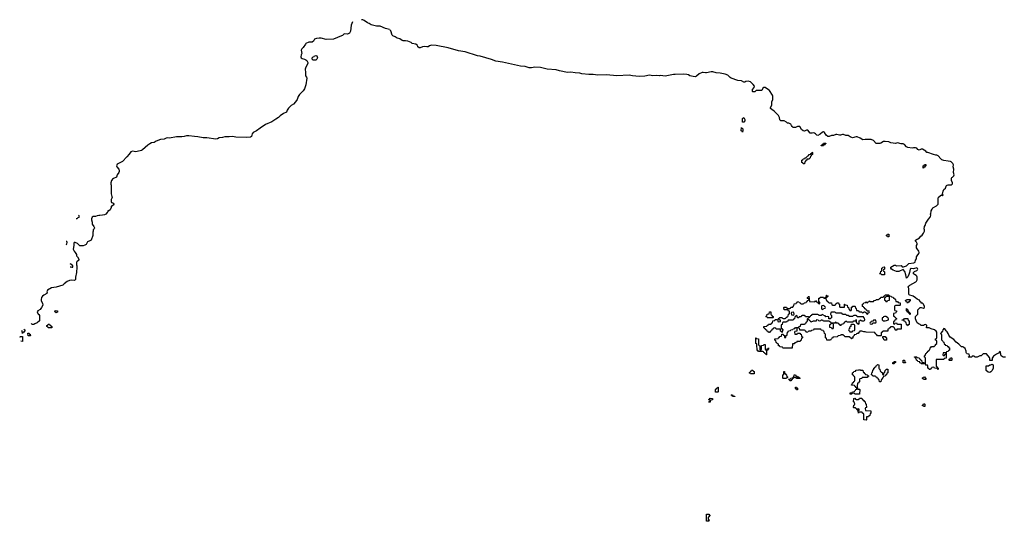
# Model space of a CAD drawing. Header units: inches. Extents: x 2777885 to 2884230, y 684484 to 829189.
# Tile 125 of 239: x 2778361 to 2795889, y 799386 to 808310. Entities that reach past the tile are written whole.
import ezdxf

# ---------------------------------------------------------------- set-up
doc = ezdxf.new("R2010")
doc.units = ezdxf.units.IN
doc.header["$MEASUREMENT"] = 0
for name, color, linetype in [('C7799', 7, 'Continuous'), ('C7870', 7, 'Continuous'), ('C7880', 7, 'Continuous'), ('C7890', 7, 'Continuous')]:
    doc.layers.add(name, color=color, linetype=linetype)

msp = doc.modelspace()

# ---------------------------------------------------------------- linework, layer by layer
at = {"layer": 'C7799', "color": 6}
msp.add_lwpolyline([(2790590, 799386), (2790586, 799390), (2790586, 799510), (2790590, 799514), (2790630, 799512), (2790638, 799498), (2790652, 799490), (2790638, 799482), (2790630, 799466), (2790618, 799462), (2790614, 799450), (2790618, 799418), (2790634, 799410), (2790630, 799386)], close=True, dxfattribs=at)
at = {"layer": 'C7870', "color": 6}
for points in [[(2780000, 805455), (2779993, 805447), (2779983, 805410), (2779984, 805384), (2779991, 805369), (2779987, 805210), (2780000, 805166)], [(2780000, 805136), (2779991, 805110), (2779991, 805071), (2779998, 805058), (2780000, 805057)], [(2780000, 804994), (2779992, 804990), (2779991, 804970), (2779971, 804930), (2779950, 804909), (2779932, 804908), (2779931, 804890), (2779918, 804882), (2779892, 804850), (2779870, 804839), (2779834, 804830), (2779790, 804824), (2779769, 804829), (2779738, 804822), (2779710, 804809), (2779670, 804809), (2779650, 804798), (2779638, 804770), (2779638, 804750), (2779651, 804710), (2779651, 804670), (2779682, 804630), (2779691, 804610), (2779685, 804590), (2779671, 804570), (2779671, 804550), (2779663, 804530), (2779666, 804510), (2779663, 804470), (2779631, 804389), (2779610, 804374), (2779570, 804358), (2779542, 804310), (2779522, 804298), (2779490, 804289), (2779450, 804284), (2779429, 804289), (2779390, 804328), (2779350, 804348), (2779330, 804346), (2779325, 804335), (2779325, 804290), (2779316, 804230), (2779331, 804191), (2779351, 804171), (2779358, 804150), (2779371, 804131), (2779372, 804110), (2779391, 804091), (2779412, 804050), (2779412, 804030), (2779378, 804002), (2779371, 803989), (2779371, 803951), (2779378, 803930), (2779378, 803870), (2779372, 803848), (2779371, 803810), (2779352, 803730), (2779352, 803688), (2779344, 803676), (2779330, 803668), (2779290, 803674), (2779250, 803669), (2779208, 803652), (2779151, 803610), (2779130, 803589), (2779010, 803549), (2778930, 803539), (2778859, 803501), (2778846, 803470), (2778851, 803449), (2778842, 803438), (2778790, 803409), (2778768, 803392), (2778751, 803370), (2778741, 803330), (2778741, 803310), (2778766, 803266), (2778771, 803229), (2778751, 803189), (2778723, 803157), (2778682, 803130), (2778671, 803110), (2778692, 803072), (2778704, 803064), (2778712, 803050), (2778712, 802950), (2778670, 802915), (2778630, 802902), (2778610, 802888), (2778590, 802888), (2778576, 802896), (2778570, 802906)], [(2779369, 804772), (2779387, 804773), (2779410, 804794), (2779422, 804798), (2779426, 804810), (2779422, 804822), (2779406, 804830), (2779406, 804835)], [(2779190, 804312), (2779202, 804318), (2779206, 804350), (2779202, 804362), (2779190, 804365)], [(2779261, 803912), (2779272, 803912), (2779290, 803905), (2779306, 803910), (2779306, 803930), (2779270, 803962), (2779261, 803964)], [(2778437, 802807), (2778438, 802798), (2778452, 802792), (2778452, 802768), (2778438, 802762), (2778430, 802746), (2778418, 802742), (2778410, 802726), (2778406, 802770), (2778402, 802781)], [(2778361, 802663), (2778370, 802672), (2778410, 802674), (2778414, 802670), (2778414, 802590), (2778410, 802586)], [(2778410, 802586), (2778383, 802588)]]:
    msp.add_lwpolyline(points, dxfattribs=at)
for points in [[(2779010, 803089), (2779002, 803102), (2778988, 803110), (2778990, 803134), (2779032, 803130), (2779032, 803108), (2779018, 803102)], [(2778930, 802826), (2778868, 802828), (2778862, 802842), (2778846, 802850), (2778846, 802870), (2778862, 802878), (2778868, 802892), (2778892, 802892), (2778898, 802878), (2778914, 802870), (2778918, 802858), (2778934, 802850), (2778934, 802830)], [(2778510, 802686), (2778509, 802731), (2778530, 802732), (2778538, 802718), (2778550, 802714), (2778554, 802690), (2778550, 802686)]]:
    msp.add_lwpolyline(points, close=True, dxfattribs=at)
at = {"layer": 'C7880', "color": 6}
for points in [[(2784284, 808270), (2784263, 808210), (2784250, 808109), (2784230, 808070), (2784210, 808059), (2784190, 808052), (2784150, 808058), (2784130, 808052), (2784107, 808030), (2784090, 808021), (2783950, 807964), (2783815, 807955), (2783730, 807979), (2783690, 807980), (2783647, 807973), (2783610, 807961), (2783590, 807927), (2783570, 807912), (2783511, 807909), (2783456, 807884), (2783446, 807874), (2783410, 807813), (2783381, 807790), (2783370, 807770), (2783384, 807710), (2783374, 807686), (2783366, 807650), (2783372, 807632), (2783390, 807618), (2783430, 807610), (2783456, 807596), (2783470, 807583), (2783490, 807550), (2783490, 807530), (2783453, 807467), (2783445, 807430), (2783450, 807370), (2783447, 807327), (2783450, 807310), (2783465, 807290), (2783470, 807270), (2783456, 807150), (2783430, 807081), (2783410, 807043), (2783341, 806979), (2783318, 806942), (2783300, 806890), (2783270, 806850), (2783233, 806810), (2783196, 806784), (2783144, 806736), (2783122, 806698), (2783110, 806665), (2783056, 806644), (2782999, 806601), (2782967, 806570), (2782918, 806542), (2782850, 806494), (2782737, 806443), (2782640, 806380), (2782576, 806330), (2782516, 806304), (2782498, 806282), (2782490, 806230), (2782470, 806221), (2782390, 806212), (2782210, 806220), (2782150, 806230), (2782090, 806224), (2782012, 806228), (2781970, 806214), (2781914, 806206), (2781882, 806190), (2781853, 806187), (2781690, 806207), (2781630, 806209), (2781530, 806228), (2781470, 806230), (2781370, 806242), (2781330, 806241), (2781290, 806230), (2781250, 806225), (2781150, 806225), (2781030, 806200), (2780990, 806206), (2780970, 806203), (2780930, 806182), (2780870, 806178), (2780790, 806149), (2780752, 806128), (2780710, 806118), (2780676, 806104), (2780640, 806080), (2780550, 805992), (2780530, 805984), (2780450, 805964), (2780430, 805962), (2780370, 805970), (2780338, 805962), (2780310, 805917), (2780270, 805869), (2780191, 805790), (2780098, 805742), (2780083, 805710), (2780091, 805690), (2780126, 805650), (2780131, 805631), (2780131, 805610), (2780123, 805590), (2780096, 805550), (2780083, 805510), (2780033, 805487), (2780011, 805470), (2780000, 805455)], [(2784942, 808138), (2784870, 808152), (2784776, 808196), (2784710, 808197), (2784620, 808220), (2784584, 808244), (2784550, 808252), (2784495, 808295), (2784470, 808307), (2784446, 808310)], [(2790000, 807333), (2789850, 807308), (2789770, 807315), (2789748, 807312), (2789690, 807320), (2789630, 807312), (2789570, 807322), (2789490, 807305), (2789390, 807300), (2789268, 807310), (2789210, 807322), (2788990, 807312), (2788810, 807330), (2788650, 807323), (2788570, 807338), (2788490, 807334), (2788370, 807349), (2788330, 807358), (2788250, 807362), (2788170, 807377), (2788110, 807372), (2787970, 807398), (2787910, 807418), (2787750, 807432), (2787630, 807457), (2787530, 807467), (2787470, 807454), (2787430, 807454), (2787357, 807477), (2787277, 807483), (2786956, 807556), (2786835, 807570), (2786762, 807602), (2786560, 807660), (2786510, 807670), (2786290, 807737), (2786170, 807758), (2785990, 807807), (2785773, 807853), (2785690, 807857), (2785656, 807844), (2785630, 807827), (2785610, 807825), (2785570, 807833), (2785531, 807829), (2785490, 807808), (2785470, 807808), (2785450, 807828), (2785442, 807850), (2785410, 807874), (2785350, 807889), (2785327, 807907), (2785270, 807927), (2785230, 807934), (2785190, 807932), (2785170, 807938), (2785130, 807970), (2785080, 807980), (2785045, 808005), (2785004, 808024), (2784990, 808035), (2784967, 808110), (2784953, 808130)], [(2780000, 805166), (2780005, 805150), (2780000, 805136)], [(2780000, 805057), (2780024, 805044), (2780034, 805030), (2780032, 805010), (2780000, 804994)]]:
    msp.add_lwpolyline(points, dxfattribs=at)
msp.add_lwpolyline([(2783630, 807589), (2783588, 807590), (2783568, 807610), (2783566, 807630), (2783586, 807650), (2783602, 807658), (2783609, 807670), (2783630, 807676), (2783651, 807670), (2783662, 807630), (2783652, 807610)], close=True, dxfattribs=at)
at = {"layer": 'C7890', "color": 6}
msp.add_lwpolyline([(2795910, 802308), (2795870, 802308), (2795850, 802315), (2795835, 802330), (2795828, 802350), (2795822, 802402), (2795810, 802406), (2795785, 802375), (2795750, 802362), (2795695, 802325), (2795671, 802290), (2795671, 802249), (2795650, 802246), (2795629, 802249), (2795629, 802290), (2795623, 802303), (2795570, 802366), (2795510, 802366), (2795474, 802330), (2795450, 802328), (2795407, 802307), (2795370, 802306), (2795350, 802326), (2795318, 802322), (2795310, 802306), (2795247, 802307), (2795250, 802314), (2795262, 802318), (2795266, 802330), (2795262, 802362), (2795230, 802366), (2795216, 802376), (2795208, 802388), (2795207, 802413), (2795190, 802458), (2795170, 802478), (2795150, 802488), (2795127, 802487), (2795080, 802540), (2795033, 802573), (2794990, 802621), (2794923, 802663), (2794899, 802699), (2794889, 802730), (2794870, 802758), (2794853, 802773), (2794830, 802808), (2794810, 802818), (2794792, 802790), (2794791, 802769), (2794754, 802730), (2794773, 802707), (2794773, 802613), (2794794, 802590), (2794798, 802578), (2794813, 802573), (2794818, 802538), (2794833, 802533), (2794838, 802518), (2794873, 802513), (2794878, 802498), (2794893, 802493), (2794898, 802478), (2794913, 802473), (2794914, 802430), (2794898, 802422), (2794890, 802406), (2794858, 802402), (2794854, 802390), (2794853, 802287), (2794818, 802282), (2794810, 802266), (2794690, 802266), (2794678, 802262), (2794674, 802250), (2794674, 802150), (2794678, 802138), (2794693, 802133), (2794698, 802118), (2794713, 802113), (2794714, 802090), (2794710, 802086), (2794702, 802102), (2794648, 802108), (2794642, 802122), (2794630, 802126), (2794598, 802122), (2794592, 802108), (2794578, 802102), (2794573, 802087), (2794550, 802086), (2794542, 802102), (2794526, 802110), (2794526, 802150), (2794522, 802162), (2794490, 802166), (2794486, 802170), (2794486, 802290), (2794482, 802302), (2794467, 802307), (2794466, 802330), (2794482, 802338), (2794490, 802374), (2794502, 802378), (2794508, 802392), (2794522, 802398), (2794526, 802410), (2794542, 802418), (2794550, 802434), (2794562, 802438), (2794567, 802473), (2794582, 802478), (2794590, 802494), (2794630, 802494), (2794642, 802498), (2794646, 802510), (2794662, 802518), (2794666, 802530), (2794686, 802550), (2794686, 802590), (2794682, 802602), (2794666, 802610), (2794666, 802634), (2794682, 802638), (2794686, 802650), (2794688, 802750), (2794678, 802770), (2794646, 802790), (2794589, 802809), (2794550, 802829), (2794506, 802830), (2794508, 802870), (2794490, 802888), (2794470, 802882), (2794450, 802869), (2794406, 802870), (2794388, 802888), (2794370, 802895), (2794338, 802918), (2794329, 802930), (2794306, 802990), (2794306, 803030), (2794320, 803040), (2794349, 803071), (2794348, 803150), (2794390, 803192), (2794410, 803192), (2794450, 803176), (2794469, 803190), (2794469, 803210), (2794450, 803248), (2794430, 803266), (2794409, 803269), (2794406, 803286), (2794389, 803289), (2794387, 803307), (2794378, 803318), (2794370, 803318), (2794337, 803337), (2794310, 803362), (2794268, 803390), (2794250, 803399), (2794207, 803407), (2794195, 803415), (2794189, 803429), (2794188, 803530), (2794178, 803550), (2794189, 803570), (2794209, 803590), (2794313, 803647), (2794324, 803656), (2794337, 803683), (2794338, 803730), (2794330, 803750), (2794320, 803760), (2794290, 803775), (2794273, 803790), (2794273, 803810), (2794290, 803831), (2794330, 803847), (2794343, 803857), (2794349, 803870), (2794345, 803885), (2794330, 803897), (2794270, 803879), (2794230, 803881), (2794215, 803870), (2794203, 803810), (2794190, 803775), (2794170, 803735), (2794150, 803709), (2794136, 803770), (2794116, 803830), (2794090, 803864), (2794010, 803832), (2793970, 803832), (2793910, 803853), (2793882, 803870), (2793869, 803890), (2793868, 803910), (2793930, 803942), (2793950, 803942), (2793970, 803932), (2794050, 803934), (2794072, 803912), (2794092, 803912), (2794148, 803930), (2794190, 803971), (2794275, 803985), (2794302, 803998), (2794306, 804030), (2794327, 804053), (2794328, 804090), (2794335, 804110), (2794369, 804150), (2794373, 804170), (2794369, 804190), (2794335, 804235), (2794328, 804250), (2794328, 804290), (2794335, 804310), (2794335, 804330), (2794328, 804350), (2794308, 804370), (2794308, 804390), (2794378, 804430), (2794402, 804458), (2794425, 804475), (2794450, 804512), (2794469, 804550), (2794469, 804570), (2794462, 804590), (2794469, 804630), (2794482, 804650), (2794494, 804690), (2794517, 804723), (2794537, 804763), (2794566, 804794), (2794574, 804810), (2794579, 804830), (2794575, 804850), (2794579, 804870), (2794589, 804891), (2794589, 804910), (2794602, 804938), (2794618, 804962), (2794683, 804997), (2794709, 805030), (2794709, 805130), (2794715, 805150), (2794770, 805192), (2794790, 805174), (2794798, 805190), (2794787, 805207), (2794798, 805262), (2794813, 805287), (2794839, 805310), (2794854, 805350), (2794861, 805359), (2794873, 805367), (2794889, 805371), (2794949, 805371), (2794965, 805390), (2794969, 805410), (2794949, 805450), (2794949, 805490), (2794955, 805505), (2794969, 805511), (2794990, 805534), (2794993, 805550), (2794985, 805590), (2794989, 805650), (2794981, 805690), (2794984, 805730), (2794974, 805750), (2794942, 805782), (2794930, 805789), (2794890, 805796), (2794810, 805804), (2794779, 805819), (2794757, 805837), (2794710, 805889), (2794690, 805897), (2794670, 805897), (2794630, 805909), (2794527, 805947), (2794510, 805948), (2794489, 805970), (2794430, 806009), (2794410, 806009), (2794370, 805989), (2794350, 805998), (2794330, 806022), (2794310, 806029), (2794271, 806029), (2794250, 806022), (2794170, 806038), (2794150, 806048), (2794110, 806089), (2794090, 806099), (2794050, 806104), (2793990, 806119), (2793950, 806109), (2793910, 806113), (2793870, 806121), (2793830, 806137), (2793770, 806146), (2793738, 806142), (2793690, 806115), (2793670, 806109), (2793610, 806108), (2793559, 806160), (2793517, 806177), (2793410, 806179), (2793370, 806175), (2793324, 806204), (2793270, 806225), (2793250, 806225), (2793189, 806209), (2793146, 806226), (2793110, 806248), (2793070, 806249), (2793025, 806265), (2793010, 806265), (2792970, 806253), (2792953, 806253), (2792910, 806269), (2792892, 806268), (2792850, 806248), (2792810, 806249), (2792770, 806235), (2792750, 806235), (2792717, 806257), (2792690, 806302), (2792670, 806314), (2792650, 806309), (2792610, 806274), (2792570, 806249), (2792550, 806255), (2792530, 806279), (2792510, 806293), (2792490, 806297), (2792470, 806289), (2792433, 806293), (2792390, 806342), (2792370, 806342), (2792330, 806329), (2792310, 806335), (2792278, 806358), (2792249, 806409), (2792210, 806409), (2792170, 806394), (2792130, 806395), (2792110, 806408), (2792102, 806430), (2792089, 806449), (2792050, 806468), (2792029, 806469), (2792009, 806489), (2791970, 806509), (2791909, 806509), (2791895, 806530), (2791889, 806570), (2791866, 806606), (2791790, 806682), (2791748, 806710), (2791729, 806729), (2791729, 806750), (2791749, 806791), (2791749, 806850), (2791769, 806890), (2791769, 806949), (2791761, 806970), (2791710, 807049), (2791690, 807065), (2791630, 807102), (2791610, 807102), (2791592, 807090), (2791570, 807049), (2791472, 807048), (2791450, 807029), (2791409, 807029), (2791406, 807030), (2791408, 807070), (2791438, 807102), (2791442, 807130), (2791420, 807160), (2791370, 807202), (2791330, 807214), (2791290, 807209), (2791270, 807199), (2791250, 807201), (2791210, 807222), (2791144, 807230), (2791027, 807270), (2791010, 807280), (2790965, 807325), (2790920, 807340), (2790830, 807361), (2790762, 807362), (2790701, 807381), (2790670, 807384), (2790590, 807363), (2790570, 807362), (2790530, 807370), (2790510, 807368), (2790456, 807344), (2790410, 807305), (2790390, 807295), (2790350, 807299), (2790292, 807312), (2790268, 807328), (2790236, 807336), (2790170, 807342), (2790030, 807337), (2790000, 807333)], dxfattribs=at)
for points in [[(2791250, 806486), (2791229, 806489), (2791226, 806530), (2791226, 806550), (2791250, 806571), (2791270, 806534), (2791271, 806510)], [(2791230, 806308), (2791222, 806322), (2791206, 806330), (2791210, 806392), (2791218, 806378), (2791230, 806374), (2791233, 806367), (2791234, 806330)], [(2792630, 806066), (2792626, 806070), (2792642, 806078), (2792646, 806090), (2792662, 806098), (2792670, 806112), (2792711, 806111), (2792710, 806106), (2792698, 806102), (2792690, 806086), (2792678, 806082), (2792670, 806066)], [(2792310, 805746), (2792302, 805762), (2792286, 805770), (2792286, 805810), (2792302, 805818), (2792308, 805832), (2792342, 805838), (2792346, 805850), (2792360, 805860), (2792389, 805891), (2792406, 805894), (2792409, 805911), (2792442, 805918), (2792446, 805930), (2792462, 805938), (2792470, 805954), (2792474, 805950), (2792474, 805910), (2792458, 805902), (2792450, 805886), (2792438, 805882), (2792432, 805850), (2792411, 805829), (2792374, 805826), (2792371, 805809), (2792354, 805806), (2792350, 805786), (2792338, 805782), (2792334, 805750), (2792330, 805746)], [(2794450, 805666), (2794446, 805670), (2794446, 805710), (2794462, 805718), (2794470, 805734), (2794490, 805734), (2794492, 805708), (2794478, 805702), (2794470, 805686), (2794458, 805682)], [(2793810, 804446), (2793802, 804462), (2793786, 804470), (2793802, 804478), (2793810, 804494), (2793830, 804494), (2793834, 804490), (2793834, 804450), (2793830, 804446)], [(2793750, 803768), (2793708, 803768), (2793690, 803786), (2793669, 803789), (2793670, 803794), (2793682, 803798), (2793690, 803834), (2793702, 803838), (2793706, 803850), (2793706, 803890), (2793722, 803898), (2793726, 803910), (2793750, 803914), (2793754, 803910), (2793754, 803870), (2793738, 803862), (2793734, 803850), (2793738, 803838), (2793750, 803834), (2793753, 803827), (2793754, 803770)], [(2793930, 802894), (2793942, 802898), (2793947, 802913), (2793970, 802914), (2793978, 802898), (2793990, 802894), (2794053, 802893), (2794054, 802810), (2794050, 802806), (2793990, 802806), (2793978, 802802), (2793973, 802787), (2793950, 802786), (2793946, 802790), (2793942, 802822), (2793927, 802827), (2793922, 802842), (2793910, 802846), (2793870, 802846), (2793858, 802842), (2793854, 802830), (2793838, 802822), (2793832, 802808), (2793818, 802802), (2793814, 802770), (2793810, 802766), (2793730, 802766), (2793718, 802762), (2793713, 802747), (2793698, 802742), (2793694, 802730), (2793694, 802690), (2793690, 802686), (2793630, 802686), (2793622, 802702), (2793607, 802707), (2793602, 802722), (2793587, 802727), (2793582, 802742), (2793570, 802746), (2793432, 802748), (2793410, 802758), (2793390, 802758), (2793350, 802769), (2793314, 802766), (2793312, 802750), (2793294, 802746), (2793290, 802729), (2793272, 802728), (2793258, 802722), (2793250, 802708), (2793218, 802702), (2793214, 802690), (2793193, 802667), (2793190, 802646), (2793178, 802642), (2793174, 802630), (2793166, 802634), (2793166, 802646), (2793146, 802650), (2793142, 802662), (2793130, 802666), (2793050, 802669), (2793042, 802682), (2793026, 802690), (2793022, 802702), (2792990, 802706), (2792978, 802702), (2792971, 802689), (2792933, 802687), (2792914, 802670), (2792838, 802662), (2792834, 802650), (2792818, 802642), (2792814, 802630), (2792798, 802622), (2792794, 802610), (2792750, 802606), (2792730, 802608), (2792722, 802642), (2792708, 802650), (2792706, 802710), (2792702, 802722), (2792688, 802730), (2792682, 802762), (2792668, 802768), (2792662, 802782), (2792628, 802788), (2792622, 802802), (2792610, 802806), (2792510, 802806), (2792498, 802802), (2792490, 802786), (2792458, 802782), (2792450, 802768), (2792410, 802766), (2792398, 802762), (2792392, 802748), (2792370, 802746), (2792362, 802762), (2792347, 802767), (2792342, 802782), (2792330, 802786), (2792250, 802786), (2792246, 802790), (2792242, 802822), (2792210, 802826), (2792198, 802822), (2792194, 802810), (2792193, 802767), (2792158, 802762), (2792154, 802750), (2792158, 802718), (2792190, 802714), (2792202, 802718), (2792210, 802734), (2792250, 802734), (2792258, 802718), (2792273, 802713), (2792278, 802678), (2792294, 802670), (2792294, 802650), (2792278, 802642), (2792274, 802610), (2792258, 802602), (2792253, 802587), (2792198, 802582), (2792194, 802570), (2792158, 802562), (2792150, 802546), (2792118, 802542), (2792110, 802468), (2791953, 802467), (2791946, 802470), (2791942, 802482), (2791930, 802486), (2791890, 802488), (2791886, 802506), (2791869, 802510), (2791868, 802528), (2791862, 802542), (2791846, 802550), (2791842, 802562), (2791830, 802566), (2791822, 802602), (2791806, 802610), (2791806, 802630), (2791862, 802638), (2791866, 802650), (2791882, 802658), (2791890, 802674), (2791922, 802678), (2791926, 802710), (2791930, 802714), (2791950, 802714), (2791958, 802698), (2791973, 802693), (2791978, 802658), (2791990, 802654), (2792002, 802658), (2792006, 802690), (2792022, 802698), (2792026, 802710), (2792028, 802752), (2792042, 802758), (2792047, 802773), (2792082, 802778), (2792086, 802790), (2792122, 802798), (2792130, 802812), (2792162, 802818), (2792170, 802832), (2792210, 802834), (2792222, 802838), (2792230, 802854), (2792262, 802858), (2792266, 802890), (2792270, 802894), (2792330, 802894), (2792342, 802898), (2792348, 802912), (2792362, 802918), (2792367, 802933), (2792382, 802938), (2792386, 802950), (2792386, 802990), (2792390, 802994), (2792394, 802994), (2792398, 802978), (2792414, 802970), (2792418, 802958), (2792434, 802950), (2792438, 802938), (2792450, 802934), (2792489, 802951), (2792546, 802954), (2792550, 802974), (2792572, 802972), (2792578, 802958), (2792590, 802954), (2792622, 802958), (2792628, 802972), (2792650, 802972), (2792658, 802958), (2792670, 802954), (2792770, 802954), (2792778, 802938), (2792793, 802933), (2792798, 802918), (2792810, 802914), (2792870, 802914), (2792882, 802918), (2792886, 802930), (2792892, 802932), (2792898, 802918), (2792930, 802914), (2792938, 802898), (2792953, 802893), (2792958, 802878), (2792970, 802874), (2792982, 802878), (2792990, 802894), (2793022, 802898), (2793027, 802913), (2793042, 802918), (2793047, 802933), (2793062, 802938), (2793070, 802954), (2793078, 802938), (2793090, 802934), (2793190, 802934), (2793202, 802938), (2793206, 802950), (2793246, 802954), (2793250, 802974), (2793254, 802970), (2793254, 802930), (2793258, 802918), (2793273, 802913), (2793278, 802898), (2793290, 802894), (2793302, 802898), (2793306, 802910), (2793306, 802950), (2793322, 802958), (2793327, 802973), (2793333, 802973), (2793338, 802958), (2793350, 802954), (2793390, 802954), (2793402, 802958), (2793406, 802970), (2793402, 803002), (2793388, 803008), (2793382, 803022), (2793370, 803026), (2793270, 803026), (2793262, 803042), (2793250, 803046), (2793210, 803046), (2793198, 803042), (2793194, 803030), (2793187, 803027), (2793130, 803028), (2793108, 803048), (2793086, 803050), (2793070, 803066), (2793010, 803066), (2793002, 803082), (2792990, 803086), (2792890, 803086), (2792882, 803102), (2792870, 803106), (2792810, 803106), (2792798, 803102), (2792794, 803070), (2792798, 803058), (2792814, 803050), (2792813, 803013), (2792810, 803006), (2792798, 803002), (2792790, 802986), (2792767, 802987), (2792762, 803022), (2792747, 803027), (2792710, 803026), (2792702, 803042), (2792670, 803048), (2792662, 803062), (2792650, 803066), (2792638, 803062), (2792630, 803048), (2792588, 803048), (2792582, 803062), (2792570, 803066), (2792470, 803066), (2792458, 803062), (2792454, 803050), (2792438, 803042), (2792434, 803030), (2792418, 803022), (2792410, 803006), (2792406, 803006), (2792402, 803022), (2792390, 803026), (2792350, 803026), (2792342, 803042), (2792330, 803046), (2792290, 803046), (2792278, 803042), (2792270, 803026), (2792238, 803022), (2792233, 803007), (2792210, 803006), (2792206, 803010), (2792202, 803042), (2792190, 803046), (2792178, 803042), (2792173, 803027), (2792158, 803022), (2792153, 802987), (2792138, 802982), (2792130, 802966), (2792050, 802966), (2792038, 802962), (2792033, 802947), (2792018, 802942), (2792010, 802926), (2791950, 802926), (2791938, 802922), (2791934, 802890), (2791918, 802882), (2791914, 802870), (2791914, 802830), (2791918, 802818), (2791930, 802814), (2791938, 802798), (2791951, 802790), (2791938, 802782), (2791934, 802750), (2791930, 802746), (2791922, 802762), (2791906, 802770), (2791902, 802802), (2791890, 802806), (2791830, 802806), (2791822, 802822), (2791790, 802826), (2791778, 802822), (2791773, 802807), (2791758, 802802), (2791753, 802787), (2791738, 802782), (2791733, 802767), (2791718, 802762), (2791710, 802746), (2791690, 802746), (2791682, 802762), (2791666, 802770), (2791662, 802782), (2791646, 802790), (2791642, 802802), (2791626, 802810), (2791622, 802822), (2791610, 802826), (2791606, 802850), (2791662, 802858), (2791666, 802870), (2791682, 802878), (2791690, 802894), (2791730, 802894), (2791742, 802898), (2791747, 802913), (2791762, 802918), (2791767, 802953), (2791802, 802958), (2791810, 802974), (2791854, 802974), (2791858, 802938), (2791870, 802934), (2791902, 802938), (2791906, 802950), (2791902, 802962), (2791887, 802967), (2791882, 802982), (2791866, 802986), (2791867, 802993), (2791882, 802998), (2791890, 803014), (2791930, 803014), (2791938, 802998), (2791950, 802994), (2791990, 802994), (2792002, 802998), (2792007, 803013), (2792022, 803018), (2792027, 803033), (2792042, 803038), (2792046, 803070), (2792062, 803078), (2792066, 803090), (2792062, 803122), (2792047, 803127), (2792042, 803142), (2792030, 803146), (2791967, 803147), (2791966, 803190), (2791970, 803194), (2792010, 803194), (2792018, 803178), (2792030, 803174), (2792070, 803174), (2792082, 803178), (2792087, 803193), (2792122, 803198), (2792127, 803213), (2792142, 803218), (2792147, 803253), (2792182, 803258), (2792187, 803273), (2792202, 803278), (2792210, 803294), (2792233, 803293), (2792238, 803278), (2792253, 803273), (2792258, 803258), (2792270, 803254), (2792310, 803254), (2792322, 803258), (2792330, 803274), (2792362, 803278), (2792367, 803293), (2792382, 803298), (2792387, 803313), (2792402, 803318), (2792406, 803330), (2792402, 803342), (2792387, 803347), (2792387, 803367), (2792390, 803374), (2792402, 803378), (2792410, 803392), (2792418, 803298), (2792430, 803294), (2792507, 803293), (2792522, 803298), (2792530, 803314), (2792538, 803298), (2792553, 803293), (2792558, 803278), (2792574, 803274), (2792578, 803258), (2792590, 803254), (2792602, 803258), (2792606, 803270), (2792602, 803282), (2792586, 803286), (2792587, 803353), (2792602, 803358), (2792610, 803374), (2792670, 803374), (2792678, 803358), (2792690, 803354), (2792702, 803358), (2792707, 803373), (2792722, 803378), (2792726, 803410), (2792731, 803411), (2792738, 803398), (2792752, 803390), (2792734, 803386), (2792730, 803366), (2792718, 803362), (2792714, 803350), (2792718, 803318), (2792732, 803312), (2792738, 803298), (2792754, 803290), (2792758, 803278), (2792770, 803274), (2792810, 803274), (2792814, 803270), (2792818, 803238), (2792830, 803234), (2792870, 803234), (2792882, 803238), (2792887, 803253), (2792902, 803258), (2792910, 803274), (2792927, 803273), (2792934, 803270), (2792938, 803258), (2792954, 803250), (2792954, 803210), (2792958, 803198), (2792970, 803194), (2793030, 803194), (2793042, 803198), (2793046, 803210), (2793046, 803250), (2793051, 803251), (2793058, 803238), (2793093, 803233), (2793098, 803198), (2793114, 803190), (2793118, 803158), (2793133, 803153), (2793138, 803138), (2793150, 803134), (2793162, 803138), (2793166, 803150), (2793167, 803193), (2793182, 803198), (2793190, 803214), (2793230, 803214), (2793234, 803210), (2793238, 803178), (2793254, 803170), (2793258, 803138), (2793290, 803134), (2793298, 803118), (2793310, 803114), (2793350, 803114), (2793358, 803098), (2793370, 803094), (2793382, 803098), (2793387, 803113), (2793410, 803114), (2793418, 803098), (2793433, 803093), (2793438, 803078), (2793450, 803074), (2793462, 803078), (2793467, 803093), (2793482, 803098), (2793486, 803110), (2793482, 803122), (2793447, 803127), (2793442, 803142), (2793427, 803147), (2793422, 803162), (2793407, 803167), (2793402, 803182), (2793387, 803187), (2793382, 803202), (2793366, 803210), (2793366, 803250), (2793382, 803258), (2793390, 803272), (2793422, 803278), (2793430, 803294), (2793438, 803278), (2793450, 803274), (2793462, 803278), (2793467, 803293), (2793482, 803298), (2793489, 803311), (2793494, 803310), (2793498, 803298), (2793510, 803294), (2793550, 803294), (2793562, 803298), (2793570, 803312), (2793602, 803318), (2793610, 803332), (2793647, 803333), (2793662, 803338), (2793666, 803350), (2793686, 803354), (2793690, 803371), (2793728, 803372), (2793742, 803378), (2793746, 803390), (2793762, 803398), (2793770, 803414), (2793830, 803414), (2793838, 803398), (2793870, 803394), (2793878, 803378), (2793913, 803373), (2793918, 803358), (2793933, 803353), (2793938, 803338), (2793954, 803330), (2793958, 803298), (2793990, 803294), (2793998, 803278), (2794030, 803274), (2794034, 803270), (2794034, 803230), (2794030, 803226), (2793950, 803226), (2793938, 803222), (2793934, 803210), (2793934, 803150), (2793938, 803138), (2793971, 803131), (2793972, 803110), (2793958, 803102), (2793950, 803086), (2793918, 803082), (2793914, 803050), (2793918, 803038), (2793934, 803030), (2793938, 803018), (2793953, 803013), (2793958, 802998), (2793974, 802990), (2793958, 802982), (2793953, 802967), (2793938, 802962), (2793933, 802947), (2793918, 802942), (2793914, 802910), (2793918, 802898)], [(2793830, 803386), (2793790, 803386), (2793778, 803382), (2793773, 803367), (2793758, 803362), (2793754, 803350), (2793758, 803318), (2793773, 803313), (2793778, 803298), (2793790, 803294), (2793802, 803298), (2793810, 803314), (2793842, 803318), (2793846, 803330), (2793846, 803370), (2793842, 803382)], [(2794170, 803266), (2794162, 803282), (2794150, 803286), (2794142, 803302), (2794127, 803307), (2794127, 803313), (2794142, 803318), (2794150, 803334), (2794210, 803334), (2794214, 803330), (2794214, 803310), (2794198, 803302), (2794190, 803286), (2794178, 803282)], [(2791770, 803006), (2791673, 803007), (2791666, 803010), (2791662, 803022), (2791646, 803030), (2791662, 803038), (2791667, 803073), (2791702, 803078), (2791706, 803110), (2791730, 803114), (2791734, 803110), (2791734, 803070), (2791738, 803058), (2791753, 803053), (2791758, 803038), (2791774, 803030), (2791774, 803010)], [(2792130, 803106), (2792098, 803102), (2792094, 803090), (2792098, 803058), (2792130, 803054), (2792142, 803058), (2792146, 803070), (2792142, 803102)], [(2792670, 803226), (2792638, 803222), (2792634, 803210), (2792634, 803170), (2792638, 803158), (2792650, 803154), (2792662, 803158), (2792670, 803174), (2792702, 803178), (2792706, 803190), (2792702, 803202), (2792687, 803207), (2792682, 803222)], [(2794210, 803066), (2794202, 803082), (2794187, 803087), (2794182, 803102), (2794167, 803107), (2794162, 803122), (2794146, 803130), (2794150, 803174), (2794158, 803158), (2794172, 803150), (2794178, 803118), (2794190, 803114), (2794198, 803098), (2794214, 803090), (2794214, 803070)], [(2793570, 802966), (2793558, 802962), (2793550, 802946), (2793518, 802942), (2793513, 802927), (2793498, 802922), (2793494, 802910), (2793498, 802898), (2793530, 802894), (2793542, 802898), (2793550, 802914), (2793590, 802914), (2793602, 802918), (2793606, 802930), (2793602, 802962)], [(2793787, 803027), (2793753, 803027), (2793738, 803022), (2793734, 803010), (2793714, 803006), (2793713, 802973), (2793733, 802953), (2793770, 802951), (2793790, 802961), (2793810, 802962), (2793826, 802970), (2793826, 802990), (2793822, 803002), (2793806, 803010), (2793802, 803022)], [(2794170, 802866), (2794162, 802882), (2794146, 802890), (2794142, 802922), (2794127, 802927), (2794122, 802942), (2794107, 802947), (2794102, 802962), (2794070, 802966), (2794067, 802973), (2794102, 802978), (2794110, 802992), (2794170, 802994), (2794174, 802990), (2794178, 802958), (2794194, 802950), (2794194, 802890), (2794178, 802882)], [(2792810, 802906), (2792798, 802902), (2792793, 802887), (2792778, 802882), (2792774, 802850), (2792778, 802838), (2792810, 802834), (2792818, 802818), (2792830, 802814), (2792842, 802818), (2792846, 802830), (2792846, 802890), (2792842, 802902)], [(2793210, 802886), (2793170, 802886), (2793158, 802882), (2793154, 802850), (2793138, 802842), (2793134, 802830), (2793134, 802810), (2793118, 802802), (2793114, 802790), (2793118, 802778), (2793133, 802773), (2793138, 802758), (2793170, 802754), (2793182, 802758), (2793190, 802774), (2793222, 802778), (2793226, 802790), (2793226, 802870), (2793222, 802882)], [(2791550, 802434), (2791562, 802438), (2791566, 802450), (2791567, 802513), (2791602, 802518), (2791610, 802534), (2791630, 802534), (2791634, 802530), (2791634, 802450), (2791638, 802438), (2791650, 802434), (2791662, 802438), (2791667, 802453), (2791682, 802458), (2791688, 802472), (2791692, 802470), (2791693, 802447), (2791678, 802442), (2791673, 802427), (2791658, 802422), (2791654, 802410), (2791654, 802350), (2791650, 802346), (2791642, 802362), (2791626, 802370), (2791622, 802382), (2791606, 802390), (2791602, 802402), (2791587, 802407), (2791510, 802406), (2791502, 802422), (2791487, 802427), (2791486, 802530), (2791482, 802542), (2791466, 802550), (2791467, 802653), (2791473, 802653), (2791478, 802638), (2791510, 802634), (2791514, 802630), (2791514, 802530), (2791518, 802518), (2791534, 802510), (2791534, 802450), (2791538, 802438)], [(2793790, 802609), (2793749, 802610), (2793738, 802638), (2793726, 802650), (2793727, 802673), (2793770, 802674), (2793778, 802658), (2793793, 802653)], [(2793907, 802187), (2793906, 802210), (2793926, 802214), (2793929, 802231), (2793950, 802231), (2793952, 802210), (2793934, 802206), (2793930, 802188)], [(2794090, 802206), (2794086, 802210), (2794090, 802252), (2794113, 802253), (2794118, 802218), (2794130, 802214), (2794130, 802206)], [(2794410, 802186), (2794402, 802202), (2794387, 802207), (2794382, 802222), (2794347, 802227), (2794342, 802242), (2794326, 802250), (2794322, 802282), (2794307, 802287), (2794302, 802302), (2794290, 802306), (2794287, 802313), (2794330, 802312), (2794338, 802298), (2794370, 802294), (2794378, 802278), (2794393, 802273), (2794398, 802258), (2794413, 802253), (2794418, 802218), (2794453, 802213), (2794454, 802190), (2794450, 802186)], [(2794830, 802386), (2794798, 802382), (2794794, 802350), (2794798, 802338), (2794810, 802334), (2794822, 802338), (2794827, 802353), (2794842, 802358), (2794846, 802370), (2794842, 802382)], [(2794910, 802246), (2794906, 802250), (2794907, 802273), (2794922, 802278), (2794930, 802294), (2794950, 802294), (2794954, 802290), (2794954, 802250), (2794950, 802246)], [(2791430, 802008), (2791368, 802008), (2791362, 802022), (2791346, 802030), (2791362, 802038), (2791370, 802054), (2791382, 802058), (2791390, 802074), (2791410, 802074), (2791418, 802058), (2791434, 802050), (2791434, 802010)], [(2791950, 801926), (2791946, 801930), (2791948, 801990), (2791962, 801998), (2791966, 802010), (2791966, 802050), (2791970, 802054), (2791974, 802050), (2791978, 802018), (2791990, 802014), (2791998, 801998), (2792014, 801990), (2792018, 801958), (2792034, 801950), (2792018, 801942), (2792010, 801926)], [(2793330, 802074), (2793370, 802074), (2793378, 802038), (2793390, 802034), (2793398, 802018), (2793410, 802014), (2793418, 801998), (2793450, 801992), (2793458, 801978), (2793474, 801970), (2793458, 801962), (2793450, 801946), (2793373, 801947), (2793358, 801942), (2793350, 801928), (2793318, 801922), (2793313, 801907), (2793312, 801870), (2793298, 801862), (2793290, 801846), (2793278, 801842), (2793272, 801790), (2793278, 801738), (2793310, 801734), (2793314, 801730), (2793310, 801646), (2793230, 801646), (2793222, 801662), (2793210, 801666), (2793178, 801662), (2793170, 801646), (2793150, 801646), (2793146, 801650), (2793146, 801670), (2793182, 801678), (2793188, 801692), (2793222, 801698), (2793226, 801710), (2793242, 801718), (2793246, 801730), (2793262, 801738), (2793266, 801750), (2793262, 801762), (2793248, 801768), (2793242, 801782), (2793226, 801790), (2793222, 801802), (2793168, 801808), (2793170, 801814), (2793182, 801818), (2793186, 801850), (2793202, 801858), (2793210, 801874), (2793222, 801878), (2793226, 801890), (2793226, 801950), (2793222, 801962), (2793210, 801966), (2793202, 801982), (2793186, 801990), (2793186, 802030), (2793202, 802038), (2793208, 802052), (2793242, 802058), (2793250, 802072), (2793302, 802078), (2793310, 802094), (2793318, 802078)], [(2793730, 801994), (2793742, 801998), (2793746, 802030), (2793762, 802038), (2793766, 802070), (2793782, 802078), (2793786, 802090), (2793810, 802094), (2793814, 802090), (2793814, 802030), (2793798, 802022), (2793792, 801990), (2793774, 801986), (2793770, 801968), (2793738, 801962), (2793734, 801950), (2793712, 801928), (2793710, 801906), (2793698, 801902), (2793690, 801866), (2793667, 801867), (2793662, 801902), (2793650, 801906), (2793646, 801926), (2793629, 801929), (2793626, 801946), (2793608, 801948), (2793602, 801962), (2793590, 801966), (2793550, 801968), (2793542, 801982), (2793526, 801990), (2793528, 802030), (2793542, 802038), (2793546, 802070), (2793566, 802090), (2793566, 802110), (2793582, 802118), (2793586, 802130), (2793602, 802138), (2793606, 802150), (2793622, 802158), (2793626, 802170), (2793633, 802173), (2793652, 802172), (2793653, 802113), (2793658, 802098), (2793674, 802090), (2793678, 802058), (2793692, 802052), (2793698, 802038), (2793713, 802033), (2793718, 801998)], [(2795630, 802035), (2795600, 802040), (2795566, 802070), (2795566, 802150), (2795570, 802154), (2795607, 802153), (2795630, 802172), (2795650, 802172), (2795670, 802182), (2795691, 802170), (2795691, 802110), (2795673, 802067), (2795650, 802045)], [(2792250, 801926), (2792193, 801927), (2792186, 801930), (2792182, 801942), (2792150, 801946), (2792138, 801942), (2792134, 801930), (2792118, 801922), (2792114, 801910), (2792098, 801902), (2792090, 801886), (2792070, 801886), (2792062, 801902), (2792050, 801906), (2792047, 801913), (2792082, 801918), (2792090, 801934), (2792122, 801938), (2792127, 801953), (2792142, 801958), (2792146, 801990), (2792150, 801994), (2792170, 801994), (2792178, 801978), (2792194, 801970), (2792198, 801958), (2792230, 801954), (2792238, 801938), (2792254, 801930)], [(2794450, 801906), (2794442, 801922), (2794426, 801930), (2794442, 801938), (2794447, 801953), (2794470, 801954), (2794478, 801938), (2794494, 801930), (2794494, 801910), (2794490, 801906)], [(2790750, 801686), (2790746, 801690), (2790747, 801733), (2790762, 801738), (2790767, 801753), (2790782, 801758), (2790790, 801772), (2790794, 801770), (2790794, 801690), (2790790, 801686)], [(2792190, 801726), (2792182, 801742), (2792170, 801746), (2792170, 801774), (2792190, 801774), (2792198, 801758), (2792210, 801754), (2792210, 801726)], [(2790630, 801506), (2790626, 801510), (2790642, 801518), (2790646, 801530), (2790642, 801542), (2790627, 801547), (2790627, 801553), (2790642, 801558), (2790650, 801574), (2790693, 801573), (2790693, 801547), (2790658, 801542), (2790654, 801510), (2790650, 801506)], [(2791050, 801606), (2791042, 801622), (2791026, 801630), (2791030, 801634), (2791050, 801634), (2791058, 801618), (2791090, 801614), (2791094, 801610), (2791090, 801606)], [(2793430, 801188), (2793388, 801190), (2793387, 801287), (2793382, 801302), (2793366, 801310), (2793362, 801322), (2793350, 801326), (2793310, 801326), (2793298, 801322), (2793290, 801308), (2793286, 801354), (2793302, 801358), (2793306, 801370), (2793302, 801382), (2793290, 801386), (2793278, 801382), (2793274, 801366), (2793270, 801366), (2793262, 801382), (2793246, 801390), (2793242, 801402), (2793210, 801406), (2793206, 801410), (2793208, 801452), (2793222, 801458), (2793226, 801470), (2793222, 801502), (2793206, 801510), (2793207, 801573), (2793230, 801574), (2793238, 801558), (2793250, 801554), (2793290, 801554), (2793302, 801558), (2793310, 801574), (2793350, 801574), (2793358, 801558), (2793370, 801554), (2793378, 801538), (2793390, 801534), (2793398, 801518), (2793414, 801510), (2793418, 801478), (2793432, 801472), (2793434, 801410), (2793418, 801402), (2793414, 801390), (2793418, 801358), (2793512, 801350), (2793513, 801313), (2793510, 801306), (2793498, 801302), (2793493, 801267), (2793478, 801262), (2793470, 801246), (2793438, 801242), (2793434, 801230), (2793434, 801190)], [(2794450, 801426), (2794442, 801442), (2794428, 801448), (2794430, 801454), (2794442, 801458), (2794450, 801474), (2794470, 801474), (2794474, 801470), (2794474, 801430), (2794470, 801426)]]:
    msp.add_lwpolyline(points, close=True, dxfattribs=at)

doc.saveas('drawing.dxf')
